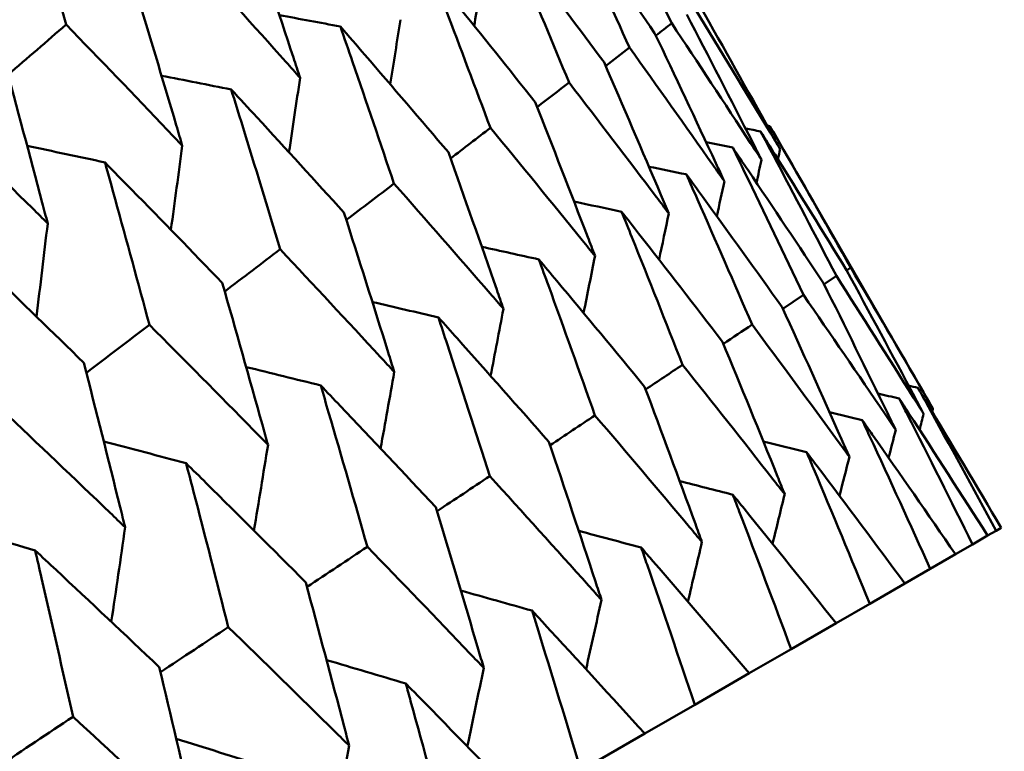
# Model space of a CAD drawing. Header units: millimetres. Extents: x 563 to 2732, y 83 to 2094.
# Tile 44 of 74: x 1000.8 to 1004.41, y 167.28 to 169.97. Entities that reach past the tile are written whole.
import ezdxf

# ---------------------------------------------------------------- set-up
doc = ezdxf.new("R2010")
doc.units = ezdxf.units.MM
doc.header["$LTSCALE"] = 10
doc.layers.add('Widoczne (ISO)', color=7, linetype='Continuous', lineweight=50)

msp = doc.modelspace()

# ---------------------------------------------------------------- linework, layer by layer
at = {"layer": 'Widoczne (ISO)'}
for p, q in [((1003.5509, 169.5778), (1004.1492, 168.5415)), ((1003.7496, 168.9974), (1003.7948, 169.0279)), ((1003.8325, 169.0481), (1003.8475, 169.0583)), ((1003.5986, 168.9075), (1003.674, 168.9581)), ((1004.381, 168.0931), (1004.3497, 168.0751)), ((1004.381, 168.0931), (1004.3995, 168.1038)), ((1004.2942, 168.043), (1004.3497, 168.0751)), ((1004.2942, 168.043), (1004.2318, 168.007)), ((1004.1394, 167.9536), (1004.2318, 168.007)), ((1004.1394, 167.9536), (1004.0461, 167.8998)), ((1003.9174, 167.8254), (1004.0461, 167.8998)), ((1003.9174, 167.8254), (1003.7935, 167.7539)), ((1003.6288, 167.6589), (1003.7935, 167.7539)), ((1003.6288, 167.6589), (1003.475, 167.57)), ((1003.275, 167.4546), (1003.475, 167.57)), ((1003.275, 167.4546), (1003.0917, 167.3487)), ((1002.8573, 167.2134), (1003.0917, 167.3487))]:
    msp.add_line(p, q, dxfattribs=at)
msp.add_circle((1001.597, 132.9621), 50, dxfattribs=at)
for points, knots in [([(1000.7978, 170.5393), (1000.8143, 170.4836), (1000.8306, 170.4278), (1000.8878, 170.2316), (1000.9283, 170.091), (1000.9685, 169.9502)], [0.04208868, 0.04208868, 0.04208868, 0.04208868, 0.06158988, 0.06158988, 0.11059803, 0.11059803, 0.11059803, 0.11059803]), ([(1002.9218, 170.4899), (1002.9423, 170.4497), (1002.9627, 170.4094), (1003.0527, 170.2313), (1003.1218, 170.0933), (1003.1904, 169.955)], [0.04598621, 0.04598621, 0.04598621, 0.04598621, 0.06155279, 0.06155279, 0.11473062, 0.11473062, 0.11473062, 0.11473062]), ([(1003.1278, 169.9189), (1003.0402, 170.0462), (1002.952, 170.1732), (1002.8375, 170.337), (1002.8115, 170.3741), (1002.7854, 170.4112)], [0.00838421, 0.00838421, 0.00838421, 0.00838421, 0.06155515, 0.06155515, 0.07712864, 0.07712864, 0.07712864, 0.07712864]), ([(1002.7854, 170.4112), (1002.8045, 170.3701), (1002.8235, 170.329), (1002.9074, 170.1475), (1002.9718, 170.0067), (1003.0357, 169.8657)], [0.04598621, 0.04598621, 0.04598621, 0.04598621, 0.06155279, 0.06155279, 0.11473062, 0.11473062, 0.11473062, 0.11473062]), ([(1001.8267, 169.7552), (1001.8187, 169.7797), (1001.8106, 169.8043), (1001.7467, 169.9976), (1001.6904, 170.166), (1001.6334, 170.3341)], [0.06686277, 0.06686277, 0.06686277, 0.06686277, 0.07557848, 0.07557848, 0.13558897, 0.13558897, 0.13558897, 0.13558897]), ([(1002.9421, 169.8117), (1002.8498, 169.9362), (1002.7569, 170.0606), (1002.6363, 170.2209), (1002.609, 170.2572), (1002.5815, 170.2935)], [0.00838421, 0.00838421, 0.00838421, 0.00838421, 0.06155515, 0.06155515, 0.07712864, 0.07712864, 0.07712864, 0.07712864]), ([(1002.5815, 170.2935), (1002.5992, 170.2516), (1002.6169, 170.2097), (1002.6947, 170.0247), (1002.7544, 169.8812), (1002.8137, 169.7375)], [0.04598621, 0.04598621, 0.04598621, 0.04598621, 0.06155279, 0.06155279, 0.11473062, 0.11473062, 0.11473062, 0.11473062]), ([(1001.4175, 170.2094), (1001.5372, 170.0776), (1001.6564, 169.9455), (1001.7923, 169.7938), (1001.8095, 169.7745), (1001.8267, 169.7552)], [0.01556037, 0.01556037, 0.01556037, 0.01556037, 0.07555527, 0.07555527, 0.08428623, 0.08428623, 0.08428623, 0.08428623]), ([(1002.6894, 169.6658), (1002.5925, 169.7877), (1002.495, 169.9093), (1002.3684, 170.0662), (1002.3397, 170.1018), (1002.3109, 170.1373)], [0.00838421, 0.00838421, 0.00838421, 0.00838421, 0.06155515, 0.06155515, 0.07712864, 0.07712864, 0.07712864, 0.07712864]), ([(1002.3109, 170.1373), (1002.3273, 170.0946), (1002.3436, 170.052), (1002.4155, 169.8634), (1002.4706, 169.7173), (1002.5252, 169.571)], [0.04598621, 0.04598621, 0.04598621, 0.04598621, 0.06155279, 0.06155279, 0.11473062, 0.11473062, 0.11473062, 0.11473062]), ([(1001.3946, 169.5057), (1001.3873, 169.5307), (1001.3799, 169.5556), (1001.3217, 169.7521), (1001.2703, 169.9234), (1001.2182, 170.0944)], [0.06686277, 0.06686277, 0.06686277, 0.06686277, 0.07557848, 0.07557848, 0.13558897, 0.13558897, 0.13558897, 0.13558897]), ([(1003.2772, 170.0051), (1003.3689, 169.8558), (1003.46, 169.7062), (1003.5631, 169.5352), (1003.5757, 169.5143), (1003.5883, 169.4933)], [0.01044349, 0.01044349, 0.01044349, 0.01044349, 0.07085106, 0.07085106, 0.07930241, 0.07930241, 0.07930241, 0.07930241]), ([(1003.5883, 169.4933), (1003.5765, 169.5147), (1003.5646, 169.5361), (1003.4677, 169.7106), (1003.382, 169.8634), (1003.2956, 170.0158)], [0.06241522, 0.06241522, 0.06241522, 0.06241522, 0.0708546, 0.0708546, 0.13127416, 0.13127416, 0.13127416, 0.13127416]), ([(1003.52, 169.4538), (1003.5089, 169.4757), (1003.4978, 169.4975), (1003.407, 169.6756), (1003.3267, 169.8315), (1003.2458, 169.987)], [0.06241522, 0.06241522, 0.06241522, 0.06241522, 0.0708546, 0.0708546, 0.13127416, 0.13127416, 0.13127416, 0.13127416]), ([(1000.9685, 169.9502), (1001.0931, 169.8212), (1001.2172, 169.6919), (1001.3587, 169.5435), (1001.3767, 169.5246), (1001.3946, 169.5057)], [0.01556037, 0.01556037, 0.01556037, 0.01556037, 0.07555527, 0.07555527, 0.08428623, 0.08428623, 0.08428623, 0.08428623]), ([(1002.3708, 169.4818), (1002.2693, 169.6011), (1002.1673, 169.7201), (1002.0348, 169.8736), (1002.0048, 169.9084), (1001.9747, 169.9431)], [0.00838421, 0.00838421, 0.00838421, 0.00838421, 0.06155515, 0.06155515, 0.07712864, 0.07712864, 0.07712864, 0.07712864]), ([(1001.9747, 169.9431), (1001.9897, 169.8997), (1002.0047, 169.8563), (1002.0707, 169.6644), (1002.1213, 169.5157), (1002.1714, 169.3667)], [0.04598621, 0.04598621, 0.04598621, 0.04598621, 0.06155279, 0.06155279, 0.11473062, 0.11473062, 0.11473062, 0.11473062]), ([(1003.1904, 169.955), (1003.2875, 169.8089), (1003.384, 169.6623), (1003.4932, 169.4949), (1003.5066, 169.4744), (1003.52, 169.4538)], [0.01044349, 0.01044349, 0.01044349, 0.01044349, 0.07085106, 0.07085106, 0.07930241, 0.07930241, 0.07930241, 0.07930241]), ([(1003.3836, 169.3751), (1003.3733, 169.3974), (1003.3629, 169.4196), (1003.2783, 169.6012), (1003.2034, 169.7602), (1003.1278, 169.9189)], [0.06241522, 0.06241522, 0.06241522, 0.06241522, 0.0708546, 0.0708546, 0.13127416, 0.13127416, 0.13127416, 0.13127416]), ([(1003.0357, 169.8657), (1003.1382, 169.7226), (1003.24, 169.5792), (1003.3554, 169.4153), (1003.3695, 169.3952), (1003.3836, 169.3751)], [0.01044349, 0.01044349, 0.01044349, 0.01044349, 0.07085106, 0.07085106, 0.07930241, 0.07930241, 0.07930241, 0.07930241]), ([(1000.9006, 169.2205), (1000.894, 169.2459), (1000.8873, 169.2712), (1000.8346, 169.4709), (1000.7879, 169.645), (1000.7407, 169.8187)], [0.06686277, 0.06686277, 0.06686277, 0.06686277, 0.07557848, 0.07557848, 0.13558897, 0.13558897, 0.13558897, 0.13558897]), ([(1003.1797, 169.2574), (1003.1701, 169.2801), (1003.1605, 169.3028), (1003.0819, 169.4879), (1003.0123, 169.6499), (1002.9421, 169.8117)], [0.06241522, 0.06241522, 0.06241522, 0.06241522, 0.0708546, 0.0708546, 0.13127416, 0.13127416, 0.13127416, 0.13127416]), ([(1001.9875, 169.2605), (1001.8815, 169.3772), (1001.7751, 169.4937), (1001.6369, 169.6439), (1001.6055, 169.6779), (1001.5741, 169.7119)], [0.00838421, 0.00838421, 0.00838421, 0.00838421, 0.06155515, 0.06155515, 0.07712864, 0.07712864, 0.07712864, 0.07712864]), ([(1001.5741, 169.7119), (1001.5879, 169.6677), (1001.6016, 169.6235), (1001.6618, 169.4283), (1001.708, 169.2771), (1001.7537, 169.1256)], [0.04598621, 0.04598621, 0.04598621, 0.04598621, 0.06155279, 0.06155279, 0.11473062, 0.11473062, 0.11473062, 0.11473062]), ([(1002.8137, 169.7375), (1002.9214, 169.5975), (1003.0286, 169.4571), (1003.15, 169.2968), (1003.1649, 169.2771), (1003.1797, 169.2574)], [0.01044349, 0.01044349, 0.01044349, 0.01044349, 0.07085106, 0.07085106, 0.07930241, 0.07930241, 0.07930241, 0.07930241]), ([(1000.4581, 169.6556), (1000.5875, 169.5293), (1000.7164, 169.4028), (1000.8633, 169.2575), (1000.882, 169.239), (1000.9006, 169.2205)], [0.01556037, 0.01556037, 0.01556037, 0.01556037, 0.07555527, 0.07555527, 0.08428623, 0.08428623, 0.08428623, 0.08428623]), ([(1002.9091, 169.1011), (1002.9003, 169.1243), (1002.8914, 169.1474), (1002.8188, 169.3359), (1002.7544, 169.501), (1002.6894, 169.6658)], [0.06241522, 0.06241522, 0.06241522, 0.06241522, 0.0708546, 0.0708546, 0.13127416, 0.13127416, 0.13127416, 0.13127416]), ([(1002.5252, 169.571), (1002.6382, 169.434), (1002.7505, 169.2966), (1002.8779, 169.1397), (1002.8935, 169.1204), (1002.9091, 169.1011)], [0.01044349, 0.01044349, 0.01044349, 0.01044349, 0.07085106, 0.07085106, 0.07930241, 0.07930241, 0.07930241, 0.07930241]), ([(1003.5509, 169.5778), (1003.5676, 169.5489), (1003.5843, 169.5199), (1003.6838, 169.347), (1003.7659, 169.2028), (1003.8475, 169.0583)], [0.04993807, 0.04993807, 0.04993807, 0.04993807, 0.0614821, 0.0614821, 0.11877783, 0.11877783, 0.11877783, 0.11877783]), ([(1003.5167, 169.5581), (1003.5324, 169.5285), (1003.5481, 169.499), (1003.6413, 169.3225), (1003.7184, 169.1754), (1003.7948, 169.0279)], [0.04993807, 0.04993807, 0.04993807, 0.04993807, 0.0614821, 0.0614821, 0.11877783, 0.11877783, 0.11877783, 0.11877783]), ([(1003.8319, 169.0493), (1003.7451, 169.1908), (1003.6578, 169.332), (1003.5522, 169.5013), (1003.5345, 169.5297), (1003.5167, 169.5581)], [0.00418374, 0.00418374, 0.00418374, 0.00418374, 0.06147247, 0.06147247, 0.07302352, 0.07302352, 0.07302352, 0.07302352]), ([(1003.4143, 169.499), (1003.429, 169.4688), (1003.4436, 169.4387), (1003.5307, 169.2587), (1003.6027, 169.1085), (1003.674, 168.9581)], [0.04993807, 0.04993807, 0.04993807, 0.04993807, 0.0614821, 0.0614821, 0.11877783, 0.11877783, 0.11877783, 0.11877783]), ([(1003.7479, 169.0008), (1003.6561, 169.1394), (1003.5637, 169.2776), (1003.4519, 169.4434), (1003.4331, 169.4712), (1003.4143, 169.499)], [0.00418374, 0.00418374, 0.00418374, 0.00418374, 0.06147247, 0.06147247, 0.07302352, 0.07302352, 0.07302352, 0.07302352]), ([(1002.5729, 168.907), (1002.5648, 168.9305), (1002.5566, 168.9541), (1002.4898, 169.146), (1002.4306, 169.3141), (1002.3708, 169.4818)], [0.06241522, 0.06241522, 0.06241522, 0.06241522, 0.0708546, 0.0708546, 0.13127416, 0.13127416, 0.13127416, 0.13127416]), ([(1001.541, 169.0028), (1001.4307, 169.1169), (1001.3199, 169.2309), (1001.1761, 169.3779), (1001.1435, 169.4111), (1001.1109, 169.4444)], [0.00838421, 0.00838421, 0.00838421, 0.00838421, 0.06155515, 0.06155515, 0.07712864, 0.07712864, 0.07712864, 0.07712864]), ([(1001.1109, 169.4444), (1001.1233, 169.3995), (1001.1357, 169.3546), (1001.1905, 169.1562), (1001.2323, 169.0025), (1001.2738, 168.8485)], [0.04598621, 0.04598621, 0.04598621, 0.04598621, 0.06155279, 0.06155279, 0.11473062, 0.11473062, 0.11473062, 0.11473062]), ([(1003.2441, 169.4007), (1003.2577, 169.37), (1003.2714, 169.3392), (1003.3524, 169.1557), (1003.4192, 169.0026), (1003.4855, 168.8493)], [0.04993807, 0.04993807, 0.04993807, 0.04993807, 0.0614821, 0.0614821, 0.11877783, 0.11877783, 0.11877783, 0.11877783]), ([(1003.596, 168.9131), (1003.4991, 169.0487), (1003.4016, 169.1841), (1003.2837, 169.3463), (1003.2639, 169.3735), (1003.2441, 169.4007)], [0.00418374, 0.00418374, 0.00418374, 0.00418374, 0.06147247, 0.06147247, 0.07302352, 0.07302352, 0.07302352, 0.07302352]), ([(1002.1714, 169.3667), (1002.2895, 169.2327), (1002.407, 169.0983), (1002.5402, 168.9447), (1002.5566, 168.9259), (1002.5729, 168.907)], [0.01044349, 0.01044349, 0.01044349, 0.01044349, 0.07085106, 0.07085106, 0.07930241, 0.07930241, 0.07930241, 0.07930241]), ([(1002.1724, 168.6757), (1002.1649, 168.6997), (1002.1574, 168.7236), (1002.0964, 168.9189), (1002.0423, 169.0899), (1001.9875, 169.2605)], [0.06241522, 0.06241522, 0.06241522, 0.06241522, 0.0708546, 0.0708546, 0.13127416, 0.13127416, 0.13127416, 0.13127416]), ([(1003.0067, 169.2637), (1003.0194, 169.2323), (1003.032, 169.201), (1003.107, 169.014), (1003.1688, 168.8581), (1003.2301, 168.7018)], [0.04993807, 0.04993807, 0.04993807, 0.04993807, 0.0614821, 0.0614821, 0.11877783, 0.11877783, 0.11877783, 0.11877783]), ([(1003.3768, 168.7865), (1003.2748, 168.9193), (1003.1723, 169.0517), (1003.0484, 169.2104), (1003.0276, 169.2371), (1003.0067, 169.2637)], [0.00418374, 0.00418374, 0.00418374, 0.00418374, 0.06147247, 0.06147247, 0.07302352, 0.07302352, 0.07302352, 0.07302352]), ([(1001.0331, 168.7095), (1000.9186, 168.8213), (1000.8036, 168.9328), (1000.6544, 169.0766), (1000.6205, 169.1092), (1000.5867, 169.1417)], [0.00838421, 0.00838421, 0.00838421, 0.00838421, 0.06155515, 0.06155515, 0.07712864, 0.07712864, 0.07712864, 0.07712864]), ([(1001.7537, 169.1256), (1001.8768, 168.9944), (1001.9993, 168.8629), (1002.1383, 168.7126), (1002.1553, 168.6942), (1002.1724, 168.6757)], [0.01044349, 0.01044349, 0.01044349, 0.01044349, 0.07085106, 0.07085106, 0.07930241, 0.07930241, 0.07930241, 0.07930241]), ([(1002.7032, 169.0884), (1002.7148, 169.0565), (1002.7264, 169.0246), (1002.7955, 168.8342), (1002.8524, 168.6754), (1002.9088, 168.5163)], [0.04993807, 0.04993807, 0.04993807, 0.04993807, 0.0614821, 0.0614821, 0.11877783, 0.11877783, 0.11877783, 0.11877783]), ([(1003.0911, 168.6215), (1002.9841, 168.7514), (1002.8766, 168.881), (1002.7468, 169.0363), (1002.725, 169.0624), (1002.7032, 169.0884)], [0.00418374, 0.00418374, 0.00418374, 0.00418374, 0.06147247, 0.06147247, 0.07302352, 0.07302352, 0.07302352, 0.07302352]), ([(1003.7948, 169.0279), (1003.8899, 168.8792), (1003.9843, 168.7302), (1004.0904, 168.5612), (1004.1027, 168.5415), (1004.115, 168.5218)], [0.00523804, 0.00523804, 0.00523804, 0.00523804, 0.06606705, 0.06606705, 0.07409033, 0.07409033, 0.07409033, 0.07409033]), ([(1004.115, 168.5218), (1004.1042, 168.5423), (1004.0933, 168.5628), (1003.9995, 168.739), (1003.916, 168.8943), (1003.8319, 169.0493)], [0.05804162, 0.05804162, 0.05804162, 0.05804162, 0.06605559, 0.06605559, 0.12689392, 0.12689392, 0.12689392, 0.12689392]), ([(1003.8475, 169.0583), (1003.9371, 168.9065), (1004.0261, 168.7544), (1004.126, 168.5818), (1004.1376, 168.5616), (1004.1492, 168.5415)], [0.00523804, 0.00523804, 0.00523804, 0.00523804, 0.06606705, 0.06606705, 0.07409033, 0.07409033, 0.07409033, 0.07409033]), ([(1001.7091, 168.4083), (1001.7023, 168.4326), (1001.6955, 168.4569), (1001.6401, 168.6554), (1001.5909, 168.8292), (1001.541, 169.0028)], [0.06241522, 0.06241522, 0.06241522, 0.06241522, 0.0708546, 0.0708546, 0.13127416, 0.13127416, 0.13127416, 0.13127416]), ([(1004.0126, 168.4627), (1004.0025, 168.4836), (1003.9923, 168.5045), (1003.9047, 168.6842), (1003.8267, 168.8427), (1003.7479, 169.0008)], [0.05804162, 0.05804162, 0.05804162, 0.05804162, 0.06605559, 0.06605559, 0.12689392, 0.12689392, 0.12689392, 0.12689392]), ([(1003.674, 168.9581), (1003.7745, 168.8126), (1003.8743, 168.6667), (1003.9865, 168.5013), (1003.9996, 168.482), (1004.0126, 168.4627)], [0.00523804, 0.00523804, 0.00523804, 0.00523804, 0.06606705, 0.06606705, 0.07409033, 0.07409033, 0.07409033, 0.07409033]), ([(1003.8424, 168.3644), (1003.833, 168.3857), (1003.8235, 168.4071), (1003.742, 168.5903), (1003.6694, 168.7519), (1003.596, 168.9131)], [0.05804162, 0.05804162, 0.05804162, 0.05804162, 0.06605559, 0.06605559, 0.12689392, 0.12689392, 0.12689392, 0.12689392]), ([(1001.2738, 168.8485), (1001.4017, 168.7201), (1001.5291, 168.5914), (1001.6736, 168.4444), (1001.6913, 168.4263), (1001.7091, 168.4083)], [0.01044349, 0.01044349, 0.01044349, 0.01044349, 0.07085106, 0.07085106, 0.07930241, 0.07930241, 0.07930241, 0.07930241]), ([(1002.3346, 168.8756), (1002.3453, 168.8431), (1002.3559, 168.8107), (1002.4191, 168.6169), (1002.4713, 168.4553), (1002.5228, 168.2935)], [0.04993807, 0.04993807, 0.04993807, 0.04993807, 0.0614821, 0.0614821, 0.11877783, 0.11877783, 0.11877783, 0.11877783]), ([(1002.74, 168.4188), (1002.6282, 168.5459), (1002.5158, 168.6727), (1002.3802, 168.8246), (1002.3574, 168.8501), (1002.3346, 168.8756)], [0.00418374, 0.00418374, 0.00418374, 0.00418374, 0.06147247, 0.06147247, 0.07302352, 0.07302352, 0.07302352, 0.07302352]), ([(1003.4855, 168.8493), (1003.5913, 168.7069), (1003.6965, 168.5641), (1003.8149, 168.4022), (1003.8287, 168.3833), (1003.8424, 168.3644)], [0.00523804, 0.00523804, 0.00523804, 0.00523804, 0.06606705, 0.06606705, 0.07409033, 0.07409033, 0.07409033, 0.07409033]), ([(1003.6051, 168.2274), (1003.5963, 168.2491), (1003.5875, 168.2708), (1003.5121, 168.4576), (1003.4448, 168.6222), (1003.3768, 168.7865)], [0.05804162, 0.05804162, 0.05804162, 0.05804162, 0.06605559, 0.06605559, 0.12689392, 0.12689392, 0.12689392, 0.12689392]), ([(1001.1849, 168.1056), (1001.1788, 168.1303), (1001.1726, 168.1551), (1001.1226, 168.3567), (1001.0782, 168.5332), (1001.0331, 168.7095)], [0.06241522, 0.06241522, 0.06241522, 0.06241522, 0.0708546, 0.0708546, 0.13127416, 0.13127416, 0.13127416, 0.13127416]), ([(1003.2301, 168.7018), (1003.3412, 168.5625), (1003.4517, 168.4228), (1003.5761, 168.2643), (1003.5906, 168.2458), (1003.6051, 168.2274)], [0.00523804, 0.00523804, 0.00523804, 0.00523804, 0.06606705, 0.06606705, 0.07409033, 0.07409033, 0.07409033, 0.07409033]), ([(1001.9025, 168.6261), (1001.9122, 168.5931), (1001.9218, 168.5601), (1001.9794, 168.363), (1002.0269, 168.1988), (1002.0737, 168.0342)], [0.04993807, 0.04993807, 0.04993807, 0.04993807, 0.0614821, 0.0614821, 0.11877783, 0.11877783, 0.11877783, 0.11877783]), ([(1002.3249, 168.1792), (1002.2083, 168.3035), (1002.0913, 168.4276), (1001.9499, 168.5762), (1001.9262, 168.6012), (1001.9025, 168.6261)], [0.00418374, 0.00418374, 0.00418374, 0.00418374, 0.06147247, 0.06147247, 0.07302352, 0.07302352, 0.07302352, 0.07302352]), ([(1003.3015, 168.0521), (1003.2934, 168.0742), (1003.2853, 168.0964), (1003.2158, 168.2865), (1003.1538, 168.4542), (1003.0911, 168.6215)], [0.05804162, 0.05804162, 0.05804162, 0.05804162, 0.06605559, 0.06605559, 0.12689392, 0.12689392, 0.12689392, 0.12689392]), ([(1004.094, 168.6175), (1004.1044, 168.5986), (1004.1148, 168.5798), (1004.2112, 168.4053), (1004.2964, 168.2494), (1004.381, 168.0931)], [0.05393723, 0.05393723, 0.05393723, 0.05393723, 0.06137399, 0.06137399, 0.12273355, 0.12273355, 0.12273355, 0.12273355]), ([(1004.3995, 168.1038), (1004.3095, 168.2569), (1004.2187, 168.4097), (1004.1162, 168.5805), (1004.1051, 168.599), (1004.094, 168.6175)], [0, 0, 0, 0, 0.06135239, 0.06135239, 0.06879633, 0.06879633, 0.06879633, 0.06879633]), ([(1004.3497, 168.0751), (1004.2542, 168.225), (1004.1579, 168.3745), (1004.0492, 168.5418), (1004.0374, 168.5599), (1004.0257, 168.578)], [0, 0, 0, 0, 0.06135239, 0.06135239, 0.06879633, 0.06879633, 0.06879633, 0.06879633]), ([(1004.0257, 168.578), (1004.0354, 168.5588), (1004.0452, 168.5396), (1004.1354, 168.3616), (1004.2151, 168.2025), (1004.2942, 168.043)], [0.05393723, 0.05393723, 0.05393723, 0.05393723, 0.06137399, 0.06137399, 0.12273355, 0.12273355, 0.12273355, 0.12273355]), ([(1000.7334, 168.5365), (1000.8661, 168.4108), (1000.9982, 168.2849), (1001.1481, 168.141), (1001.1665, 168.1233), (1001.1849, 168.1056)], [0.01044349, 0.01044349, 0.01044349, 0.01044349, 0.07085106, 0.07085106, 0.07930241, 0.07930241, 0.07930241, 0.07930241]), ([(1002.9088, 168.5163), (1003.0251, 168.38), (1003.1409, 168.2433), (1003.2712, 168.0882), (1003.2863, 168.0702), (1003.3015, 168.0521)], [0.00523804, 0.00523804, 0.00523804, 0.00523804, 0.06606705, 0.06606705, 0.07409033, 0.07409033, 0.07409033, 0.07409033]), ([(1004.2318, 168.007), (1004.1307, 168.1537), (1004.029, 168.3001), (1003.9142, 168.4639), (1003.9017, 168.4816), (1003.8893, 168.4993)], [0, 0, 0, 0, 0.06135239, 0.06135239, 0.06879633, 0.06879633, 0.06879633, 0.06879633]), ([(1003.8893, 168.4993), (1003.8984, 168.4797), (1003.9075, 168.4601), (1003.9915, 168.2785), (1004.0658, 168.1163), (1004.1394, 167.9536)], [0.05393723, 0.05393723, 0.05393723, 0.05393723, 0.06137399, 0.06137399, 0.12273355, 0.12273355, 0.12273355, 0.12273355]), ([(1002.9329, 167.8393), (1002.9255, 167.8618), (1002.9181, 167.8843), (1002.8544, 168.0779), (1002.7975, 168.2485), (1002.74, 168.4188)], [0.05804162, 0.05804162, 0.05804162, 0.05804162, 0.06605559, 0.06605559, 0.12689392, 0.12689392, 0.12689392, 0.12689392]), ([(1004.0461, 167.8998), (1003.9396, 168.0434), (1003.8325, 168.1867), (1003.7116, 168.3469), (1003.6985, 168.3642), (1003.6854, 168.3816)], [0, 0, 0, 0, 0.06135239, 0.06135239, 0.06879633, 0.06879633, 0.06879633, 0.06879633]), ([(1003.6854, 168.3816), (1003.6938, 168.3616), (1003.7023, 168.3416), (1003.7803, 168.1566), (1003.8491, 167.9912), (1003.9174, 167.8254)], [0.05393723, 0.05393723, 0.05393723, 0.05393723, 0.06137399, 0.06137399, 0.12273355, 0.12273355, 0.12273355, 0.12273355]), ([(1001.4085, 168.3409), (1001.4173, 168.3074), (1001.426, 168.2738), (1001.4781, 168.0736), (1001.521, 167.9067), (1001.5633, 167.7395)], [0.04993807, 0.04993807, 0.04993807, 0.04993807, 0.0614821, 0.0614821, 0.11877783, 0.11877783, 0.11877783, 0.11877783]), ([(1001.8475, 167.9036), (1001.7263, 168.0252), (1001.6046, 168.1466), (1001.4578, 168.2921), (1001.4332, 168.3165), (1001.4085, 168.3409)], [0.00418374, 0.00418374, 0.00418374, 0.00418374, 0.06147247, 0.06147247, 0.07302352, 0.07302352, 0.07302352, 0.07302352]), ([(1002.5228, 168.2935), (1002.6443, 168.1601), (1002.7651, 168.0264), (1002.9012, 167.8747), (1002.9171, 167.857), (1002.9329, 167.8393)], [0.00523804, 0.00523804, 0.00523804, 0.00523804, 0.06606705, 0.06606705, 0.07409033, 0.07409033, 0.07409033, 0.07409033]), ([(1003.7935, 167.7539), (1003.6817, 167.8945), (1003.5692, 168.0346), (1003.4423, 168.1914), (1003.4285, 168.2084), (1003.4148, 168.2253)], [0, 0, 0, 0, 0.06135239, 0.06135239, 0.06879633, 0.06879633, 0.06879633, 0.06879633]), ([(1003.4148, 168.2253), (1003.4226, 168.205), (1003.4304, 168.1846), (1003.5024, 167.9961), (1003.5659, 167.8277), (1003.6288, 167.6589)], [0.05393723, 0.05393723, 0.05393723, 0.05393723, 0.06137399, 0.06137399, 0.12273355, 0.12273355, 0.12273355, 0.12273355]), ([(1002.5008, 167.5898), (1002.494, 167.6127), (1002.4873, 167.6356), (1002.4293, 167.8324), (1002.3774, 168.006), (1002.3249, 168.1792)], [0.05804162, 0.05804162, 0.05804162, 0.05804162, 0.06605559, 0.06605559, 0.12689392, 0.12689392, 0.12689392, 0.12689392]), ([(1000.8546, 168.0211), (1000.8625, 167.9871), (1000.8703, 167.953), (1000.9171, 167.7497), (1000.9556, 167.5803), (1000.9935, 167.4105)], [0.04993807, 0.04993807, 0.04993807, 0.04993807, 0.0614821, 0.0614821, 0.11877783, 0.11877783, 0.11877783, 0.11877783]), ([(1001.3096, 167.593), (1001.184, 167.7121), (1001.0579, 167.8309), (1000.9057, 167.9733), (1000.8802, 167.9972), (1000.8546, 168.0211)], [0.00418374, 0.00418374, 0.00418374, 0.00418374, 0.06147247, 0.06147247, 0.07302352, 0.07302352, 0.07302352, 0.07302352]), ([(1002.0737, 168.0342), (1002.2001, 167.9037), (1002.326, 167.7728), (1002.4678, 167.6244), (1002.4843, 167.6071), (1002.5008, 167.5898)], [0.00523804, 0.00523804, 0.00523804, 0.00523804, 0.06606705, 0.06606705, 0.07409033, 0.07409033, 0.07409033, 0.07409033]), ([(1003.475, 167.57), (1003.3578, 167.7075), (1003.2401, 167.8446), (1003.1073, 167.998), (1003.0929, 168.0146), (1003.0786, 168.0312)], [0, 0, 0, 0, 0.06135239, 0.06135239, 0.06879633, 0.06879633, 0.06879633, 0.06879633]), ([(1003.0786, 168.0312), (1003.0857, 168.0105), (1003.0929, 167.9897), (1003.159, 167.7979), (1003.2173, 167.6264), (1003.275, 167.4546)], [0.05393723, 0.05393723, 0.05393723, 0.05393723, 0.06137399, 0.06137399, 0.12273355, 0.12273355, 0.12273355, 0.12273355]), ([(1002.0068, 167.3046), (1002.0007, 167.3279), (1001.9946, 167.3512), (1001.9421, 167.5511), (1001.8951, 167.7275), (1001.8475, 167.9036)], [0.05804162, 0.05804162, 0.05804162, 0.05804162, 0.06605559, 0.06605559, 0.12689392, 0.12689392, 0.12689392, 0.12689392]), ([(1003.0917, 167.3487), (1002.9694, 167.4832), (1002.8465, 167.6174), (1002.708, 167.7675), (1002.693, 167.7837), (1002.678, 167.7999)], [0, 0, 0, 0, 0.06135239, 0.06135239, 0.06879633, 0.06879633, 0.06879633, 0.06879633]), ([(1002.678, 167.7999), (1002.6845, 167.7789), (1002.6911, 167.7578), (1002.7515, 167.5626), (1002.8047, 167.3882), (1002.8573, 167.2134)], [0.05393723, 0.05393723, 0.05393723, 0.05393723, 0.06137399, 0.06137399, 0.12273355, 0.12273355, 0.12273355, 0.12273355]), ([(1001.5633, 167.7395), (1001.6945, 167.6117), (1001.8252, 167.4837), (1001.9725, 167.3385), (1001.9896, 167.3215), (1002.0068, 167.3046)], [0.00523804, 0.00523804, 0.00523804, 0.00523804, 0.06606705, 0.06606705, 0.07409033, 0.07409033, 0.07409033, 0.07409033]), ([(1001.4529, 166.9848), (1001.4474, 167.0084), (1001.442, 167.0321), (1001.3948, 167.2351), (1001.3525, 167.4142), (1001.3096, 167.593)], [0.05804162, 0.05804162, 0.05804162, 0.05804162, 0.06605559, 0.06605559, 0.12689392, 0.12689392, 0.12689392, 0.12689392]), ([(1002.6453, 167.091), (1002.5179, 167.2226), (1002.39, 167.3539), (1002.2459, 167.5007), (1002.2303, 167.5166), (1002.2147, 167.5325)], [0, 0, 0, 0, 0.06135239, 0.06135239, 0.06879633, 0.06879633, 0.06879633, 0.06879633]), ([(1002.2147, 167.5325), (1002.2206, 167.511), (1002.2266, 167.4896), (1002.2814, 167.2912), (1002.3296, 167.1139), (1002.3773, 166.9363)], [0.05393723, 0.05393723, 0.05393723, 0.05393723, 0.06137399, 0.06137399, 0.12273355, 0.12273355, 0.12273355, 0.12273355]), ([(1000.9935, 167.4105), (1001.1294, 167.2855), (1001.2648, 167.1601), (1001.4174, 167.0179), (1001.4351, 167.0014), (1001.4529, 166.9848)], [0.00523804, 0.00523804, 0.00523804, 0.00523804, 0.06606705, 0.06606705, 0.07409033, 0.07409033, 0.07409033, 0.07409033])]:
    msp.add_open_spline(points, degree=3, knots=knots, dxfattribs=at)
for points in [[(1002.4989, 170.1433), (1002.4878, 170.0774), (1002.4767, 170.0116), (1002.4655, 169.9458)], [(1001.9747, 169.9431), (1001.9001, 169.957), (1001.8254, 169.9709), (1001.7508, 169.9847)], [(1002.1953, 169.968), (1002.1828, 169.8891), (1002.1701, 169.8102), (1002.1574, 169.7314)], [(1000.7551, 169.7659), (1000.8262, 169.8273), (1000.8973, 169.8888), (1000.9685, 169.9502)], [(1003.1321, 169.9098), (1003.1515, 169.9248), (1003.171, 169.9399), (1003.1904, 169.955)], [(1002.948, 169.798), (1002.9772, 169.8206), (1003.0065, 169.8432), (1003.0357, 169.8657)], [(1001.5741, 169.7119), (1001.4889, 169.7288), (1001.4036, 169.7458), (1001.3183, 169.7626)], [(1001.8267, 169.7552), (1001.8133, 169.664), (1001.7997, 169.5728), (1001.786, 169.4816)], [(1002.6966, 169.6477), (1002.7356, 169.6776), (1002.7746, 169.7076), (1002.8137, 169.7375)], [(1002.3789, 169.4592), (1002.4277, 169.4964), (1002.4764, 169.5337), (1002.5252, 169.571)], [(1003.5167, 169.5581), (1003.4983, 169.5617), (1003.4798, 169.5654), (1003.4613, 169.569)], [(1003.5509, 169.5778), (1003.5474, 169.5785), (1003.5438, 169.5792), (1003.5403, 169.5799)], [(1001.1109, 169.4444), (1001.0156, 169.4648), (1000.9204, 169.4852), (1000.8251, 169.5054)], [(1001.3946, 169.5057), (1001.3808, 169.4028), (1001.3668, 169.2999), (1001.3527, 169.197)], [(1003.4143, 169.499), (1003.3818, 169.5055), (1003.3493, 169.512), (1003.3168, 169.5185)], [(1003.5883, 169.4933), (1003.5856, 169.481), (1003.5829, 169.4688), (1003.5802, 169.4565)], [(1003.2441, 169.4007), (1003.1984, 169.4101), (1003.1526, 169.4195), (1003.1069, 169.4288)], [(1003.52, 169.4538), (1003.5139, 169.4258), (1003.5077, 169.3977), (1003.5016, 169.3697)], [(1001.9963, 169.2332), (1002.0547, 169.2777), (1002.113, 169.3222), (1002.1714, 169.3667)], [(1003.3836, 169.3751), (1003.3744, 169.3323), (1003.3652, 169.2895), (1003.356, 169.2468)], [(1003.0067, 169.2637), (1002.9486, 169.276), (1002.8904, 169.2884), (1002.8322, 169.3007)], [(1003.1797, 169.2574), (1003.1679, 169.2007), (1003.1561, 169.1441), (1003.1442, 169.0875)], [(1000.9006, 169.2205), (1000.8871, 169.1064), (1000.8734, 168.9924), (1000.8595, 168.8784)], [(1002.7032, 169.0884), (1002.6333, 169.1039), (1002.5634, 169.1194), (1002.4935, 169.1349)], [(1001.5502, 168.9708), (1001.618, 169.0224), (1001.6859, 169.074), (1001.7537, 169.1256)], [(1002.9091, 169.1011), (1002.8952, 169.0315), (1002.8812, 168.9618), (1002.8671, 168.8921)], [(1002.3346, 168.8756), (1002.2537, 168.8945), (1002.1729, 168.9134), (1002.092, 168.9322)], [(1002.5729, 168.907), (1002.5573, 168.825), (1002.5417, 168.743), (1002.5259, 168.661)], [(1001.0425, 168.6727), (1001.1196, 168.7313), (1001.1967, 168.7899), (1001.2738, 168.8485)], [(1003.38, 168.7787), (1003.4152, 168.8022), (1003.4503, 168.8257), (1003.4855, 168.8493)], [(1003.0948, 168.6115), (1003.1399, 168.6416), (1003.185, 168.6717), (1003.2301, 168.7018)], [(1001.9025, 168.6261), (1001.8113, 168.6487), (1001.7202, 168.6713), (1001.629, 168.6938)], [(1002.1724, 168.6757), (1002.1557, 168.582), (1002.139, 168.4883), (1002.1222, 168.3946)], [(1004.094, 168.6175), (1004.0826, 168.6201), (1004.0712, 168.6228), (1004.0599, 168.6255)], [(1004.0257, 168.578), (1003.9996, 168.5842), (1003.9735, 168.5904), (1003.9474, 168.5966)], [(1003.8893, 168.4993), (1003.8494, 168.5089), (1003.8094, 168.5186), (1003.7695, 168.5282)], [(1004.115, 168.5218), (1004.11, 168.5024), (1004.105, 168.483), (1004.0999, 168.4637)], [(1004.1492, 168.5415), (1004.1482, 168.5378), (1004.1473, 168.5341), (1004.1463, 168.5303)], [(1002.7441, 168.4066), (1002.799, 168.4432), (1002.8539, 168.4797), (1002.9088, 168.5163)], [(1004.0126, 168.4627), (1004.0039, 168.4287), (1003.9952, 168.3946), (1003.9864, 168.3606)], [(1001.4085, 168.3409), (1001.3078, 168.3676), (1001.207, 168.3943), (1001.1063, 168.4209)], [(1001.7091, 168.4083), (1001.692, 168.3033), (1001.6749, 168.1984), (1001.6576, 168.0936)], [(1003.6854, 168.3816), (1003.6325, 168.3947), (1003.5796, 168.4078), (1003.5267, 168.4209)], [(1003.8424, 168.3644), (1003.8304, 168.3166), (1003.8184, 168.2688), (1003.8063, 168.2211)], [(1002.3293, 168.1647), (1002.3938, 168.2076), (1002.4583, 168.2505), (1002.5228, 168.2935)], [(1003.4148, 168.2253), (1003.3498, 168.242), (1003.2847, 168.2587), (1003.2197, 168.2754)], [(1003.6051, 168.2274), (1003.5902, 168.1666), (1003.5754, 168.1058), (1003.5605, 168.045)], [(1000.8546, 168.0211), (1000.745, 168.0524), (1000.6353, 168.0836), (1000.5257, 168.1147)], [(1001.1849, 168.1056), (1001.1681, 167.99), (1001.1512, 167.8744), (1001.1341, 167.7589)], [(1003.0786, 168.0312), (1003.0022, 168.0517), (1002.9257, 168.0721), (1002.8493, 168.0925)], [(1003.3015, 168.0521), (1003.2844, 167.979), (1003.2672, 167.9059), (1003.2499, 167.8328)], [(1001.852, 167.8868), (1001.9259, 167.9359), (1001.9998, 167.985), (1002.0737, 168.0342)], [(1002.678, 167.7999), (1002.591, 167.8244), (1002.5039, 167.8488), (1002.4169, 167.8732)], [(1002.9329, 167.8393), (1002.9141, 167.7544), (1002.8951, 167.6696), (1002.8761, 167.5848)], [(1001.3142, 167.5739), (1001.3972, 167.6291), (1001.4803, 167.6843), (1001.5633, 167.7395)], [(1002.2147, 167.5325), (1002.1178, 167.5613), (1002.0209, 167.59), (1001.9239, 167.6187)], [(1002.5008, 167.5898), (1002.4808, 167.4938), (1002.4607, 167.3978), (1002.4405, 167.3018)], [(1000.718, 167.2273), (1000.8098, 167.2884), (1000.9017, 167.3495), (1000.9935, 167.4105)], [(1001.6905, 167.2298), (1001.5844, 167.2634), (1001.4783, 167.2968), (1001.3722, 167.3301)], [(1002.0068, 167.3046), (1001.9863, 167.1979), (1001.9658, 167.0912), (1001.945, 166.9845)]]:
    msp.add_open_spline(points, degree=3, dxfattribs=at)

doc.saveas('drawing.dxf')
